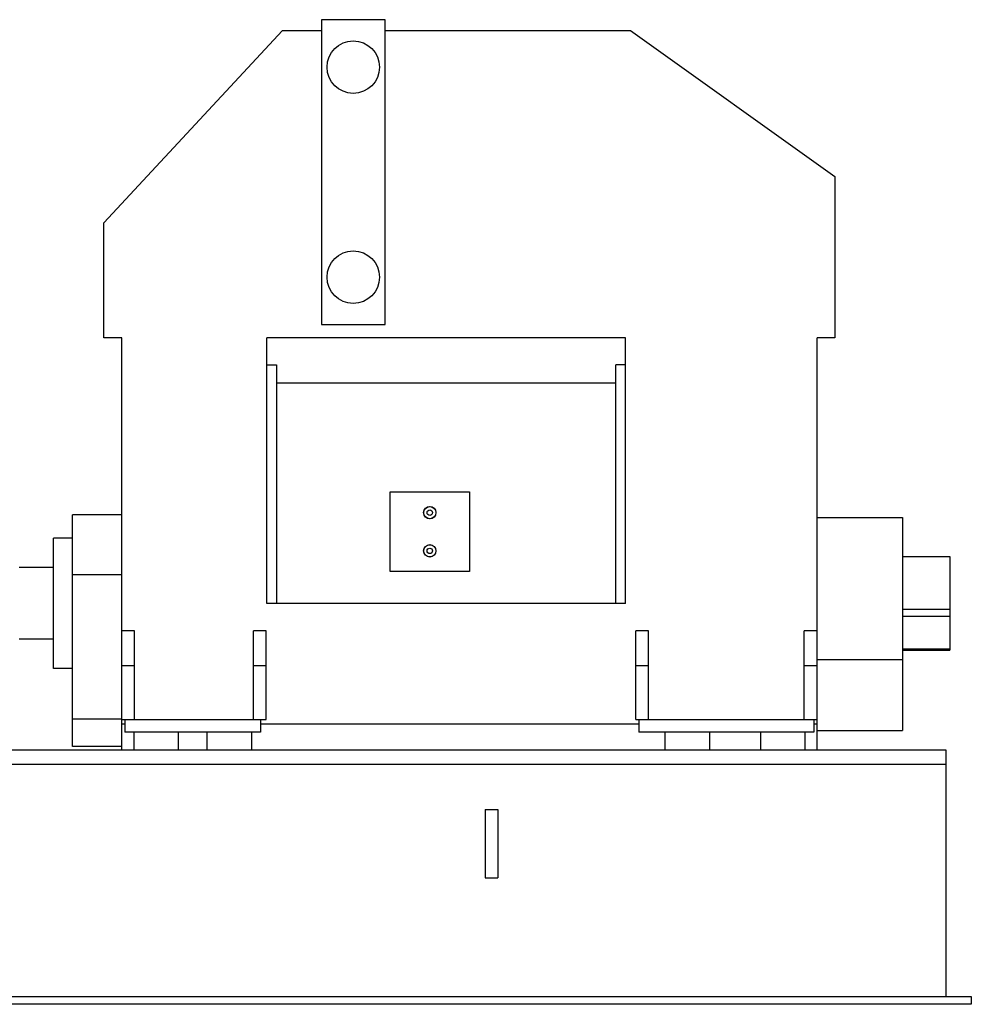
# Model space of a CAD drawing. Header units: millimetres. Extents: x 0 to 1189, y 0 to 841.
# Tile 130 of 135: x 597 to 717, y 430 to 553. Entities that reach past the tile are written whole.
import ezdxf

# ---------------------------------------------------------------- set-up
doc = ezdxf.new("R2010")
doc.units = ezdxf.units.MM
doc.header["$LTSCALE"] = 65.395
for name, color, linetype in [('6M25C_GENSET_GENERATOR_ABL1267', 7, 'CONTINUOUS'), ('6M25C_GENSET_GENERATOR_T1_PBL1268', 7, 'CONTINUOUS'), ('9M25C_GENSET_KPL_GRUNDRAHMEN_ABL1072', 7, 'CONTINUOUS'), ('9M25C_GENSET_KPL_GRUNDRAHMEN_T1_PBL1073', 7, 'CONTINUOUS'), ('9M25C_GENSET_KPL_VERROHRUNG_ABL1004', 7, 'CONTINUOUS'), ('D6796-16_PBL2834', 7, 'CONTINUOUS'), ('D6796-16_PBL2835', 7, 'CONTINUOUS'), ('new_view_4_VBL981', 7, 'CONTINUOUS')]:
    doc.layers.add(name, color=color, linetype=linetype)

# ---------------------------------------------------------------- blocks, each defined once
blk = doc.blocks.new('D6796-16_PBL2834', base_point=(648.9, 486.6))
at = {"layer": 'D6796-16_PBL2834', "color": 7, "linetype": 'Continuous'}
for radius in [0.78, 0.762, 0.34]:
    blk.add_circle((648.9, 486.6), radius, dxfattribs=at)
blk = doc.blocks.new('D6796-16_PBL2835', base_point=(648.9, 491.4))
at = {"layer": 'D6796-16_PBL2835', "color": 7, "linetype": 'Continuous'}
for radius in [0.78, 0.762, 0.34]:
    blk.add_circle((648.9, 491.4), radius, dxfattribs=at)
blk = doc.blocks.new('9M25C_GENSET_KPL_VERROHRUNG_ABL1004', base_point=(510.1, 476.49))
at = {"layer": 'D6796-16_PBL2834'}
blk.add_blockref('D6796-16_PBL2834', (648.9, 486.6), dxfattribs=at)
at = {"layer": 'D6796-16_PBL2835'}
blk.add_blockref('D6796-16_PBL2835', (648.9, 491.4), dxfattribs=at)
blk = doc.blocks.new('9M25C_GENSET_KPL_GRUNDRAHMEN_T1_PBL1073', base_point=(550.2, 445.6))
at = {"layer": '9M25C_GENSET_KPL_GRUNDRAHMEN_T1_PBL1073', "color": 7, "linetype": 'Continuous'}
for p, q in [((551.2, 461.6), (713.8, 461.6)), ((713.8, 461.6), (713.8, 430.6)), ((551.2, 459.8), (713.8, 459.8)), ((655.88, 454.08), (657.48, 454.08)), ((655.88, 454.08), (655.88, 445.52)), ((657.48, 454.08), (657.48, 445.52)), ((655.88, 445.52), (657.48, 445.52)), ((392, 430.6), (717, 430.6)), ((717, 429.6), (392, 429.6)), ((717, 430.6), (717, 429.6))]:
    blk.add_line(p, q, dxfattribs=at)
blk = doc.blocks.new('9M25C_GENSET_KPL_GRUNDRAHMEN_ABL1072', base_point=(550.2, 475.1))
at = {"layer": '9M25C_GENSET_KPL_GRUNDRAHMEN_T1_PBL1073'}
blk.add_blockref('9M25C_GENSET_KPL_GRUNDRAHMEN_T1_PBL1073', (550.2, 445.6), dxfattribs=at)
blk = doc.blocks.new('6M25C_GENSET_GENERATOR_T1_PBL1268', base_point=(655.8, 507.48))
at = {"layer": '6M25C_GENSET_GENERATOR_T1_PBL1268', "color": 7, "linetype": 'Continuous'}
for p, q in [((643.28, 553.36), (635.28, 553.36)), ((635.28, 553.36), (635.28, 515.04)), ((643.28, 515.04), (643.28, 553.36)), ((607.92, 527.83), (630.39, 552)), ((630.39, 552), (635.28, 552)), ((643.28, 552), (674.14, 552)), ((674.14, 552), (699.84, 533.67)), ((699.84, 533.67), (699.84, 513.36)), ((607.92, 513.36), (607.92, 527.83)), ((635.28, 515.04), (643.28, 515.04)), ((610.16, 513.36), (607.92, 513.36)), ((610.16, 464.8), (610.16, 513.36)), ((673.5, 513.36), (628.41, 513.36)), ((628.41, 480), (628.41, 513.36)), ((673.5, 480), (673.5, 513.36)), ((699.84, 513.36), (697.6, 513.36)), ((697.6, 464.8), (697.6, 513.36)), ((628.41, 510), (629.62, 510)), ((629.62, 510), (629.62, 480)), ((673.5, 510), (672.29, 510)), ((672.29, 480), (672.29, 510)), ((629.62, 507.72), (672.29, 507.72)), ((643.9, 494), (653.9, 494)), ((643.9, 484), (643.9, 494)), ((653.9, 494), (653.9, 484)), ((610.16, 491.12), (603.96, 491.12)), ((603.96, 462), (603.96, 491.12)), ((697.6, 490.8), (708.36, 490.8)), ((708.36, 490.8), (708.36, 464)), ((603.96, 488.2), (601.58, 488.2)), ((601.58, 471.8), (601.58, 488.2)), ((708.36, 485.88), (714.32, 485.88)), ((714.32, 485.88), (714.32, 474.12)), ((601.58, 484.5), (597.28, 484.5)), ((653.9, 484), (643.9, 484)), ((610.16, 483.6), (603.96, 483.6)), ((673.5, 480), (628.41, 480)), ((708.36, 479.27), (714.32, 479.27)), ((708.36, 478.37), (714.32, 478.37)), ((611.76, 476.53), (610.16, 476.53)), ((611.76, 465.4), (611.76, 476.53)), ((628.32, 476.53), (626.72, 476.53)), ((626.72, 465.4), (626.72, 476.53)), ((628.32, 465.4), (628.32, 476.53)), ((676.4, 476.53), (674.8, 476.53)), ((674.8, 465.4), (674.8, 476.53)), ((676.4, 465.4), (676.4, 476.53)), ((697.6, 476.53), (696, 476.53)), ((696, 465.4), (696, 476.53)), ((601.58, 475.5), (597.28, 475.5)), ((708.36, 474.29), (714.32, 474.29)), ((708.36, 474.12), (714.32, 474.12)), ((697.6, 472.93), (708.36, 472.93)), ((603.96, 471.8), (601.58, 471.8)), ((610.16, 472.2), (611.76, 472.2)), ((626.72, 472.2), (628.32, 472.2)), ((674.8, 472.2), (676.4, 472.2)), ((696, 472.2), (697.6, 472.2)), ((610.16, 465.45), (603.96, 465.45)), ((610.16, 465.4), (628.32, 465.4)), ((610.56, 465.4), (610.56, 463.8)), ((627.6, 465.4), (627.6, 463.8)), ((674.8, 465.4), (697.6, 465.4)), ((675.2, 465.4), (675.2, 463.8)), ((697.2, 465.4), (697.2, 463.8)), ((610.56, 464.8), (610.16, 464.8)), ((610.16, 461.6), (610.16, 464.8)), ((675.2, 464.8), (627.6, 464.8)), ((697.6, 464.8), (697.2, 464.8)), ((697.6, 461.6), (697.6, 464.8)), ((627.6, 463.8), (610.56, 463.8)), ((611.68, 463.8), (611.68, 461.6)), ((617.28, 463.8), (617.28, 461.6)), ((620.88, 463.8), (620.88, 461.6)), ((626.48, 463.8), (626.48, 461.6)), ((697.2, 463.8), (675.2, 463.8)), ((678.48, 463.8), (678.48, 461.6)), ((684.08, 463.8), (684.08, 461.6)), ((690.48, 463.8), (690.48, 461.6)), ((696.08, 463.8), (696.08, 461.6)), ((697.6, 464), (708.36, 464)), ((610.16, 462), (603.96, 462))]:
    blk.add_line(p, q, dxfattribs=at)
for centre in [(639.28, 547.4), (639.28, 521)]:
    blk.add_circle(centre, 3.3, dxfattribs=at)
blk = doc.blocks.new('6M25C_GENSET_GENERATOR_ABL1267', base_point=(632.86, 507.48))
at = {"layer": '6M25C_GENSET_GENERATOR_T1_PBL1268'}
blk.add_blockref('6M25C_GENSET_GENERATOR_T1_PBL1268', (655.8, 507.48), dxfattribs=at)
blk = doc.blocks.new('NEW_VIEW_4_VBL981', base_point=(528.33, 517.3))
at = {"layer": '6M25C_GENSET_GENERATOR_ABL1267'}
blk.add_blockref('6M25C_GENSET_GENERATOR_ABL1267', (632.86, 507.48), dxfattribs=at)
at = {"layer": '9M25C_GENSET_KPL_GRUNDRAHMEN_ABL1072'}
blk.add_blockref('9M25C_GENSET_KPL_GRUNDRAHMEN_ABL1072', (550.2, 475.1), dxfattribs=at)
at = {"layer": '9M25C_GENSET_KPL_VERROHRUNG_ABL1004'}
blk.add_blockref('9M25C_GENSET_KPL_VERROHRUNG_ABL1004', (510.1, 476.49), dxfattribs=at)

msp = doc.modelspace()

# ---------------------------------------------------------------- block references
at = {"layer": 'new_view_4_VBL981'}
msp.add_blockref('NEW_VIEW_4_VBL981', (528.32612, 517.29684), dxfattribs=at)

doc.saveas('drawing.dxf')
